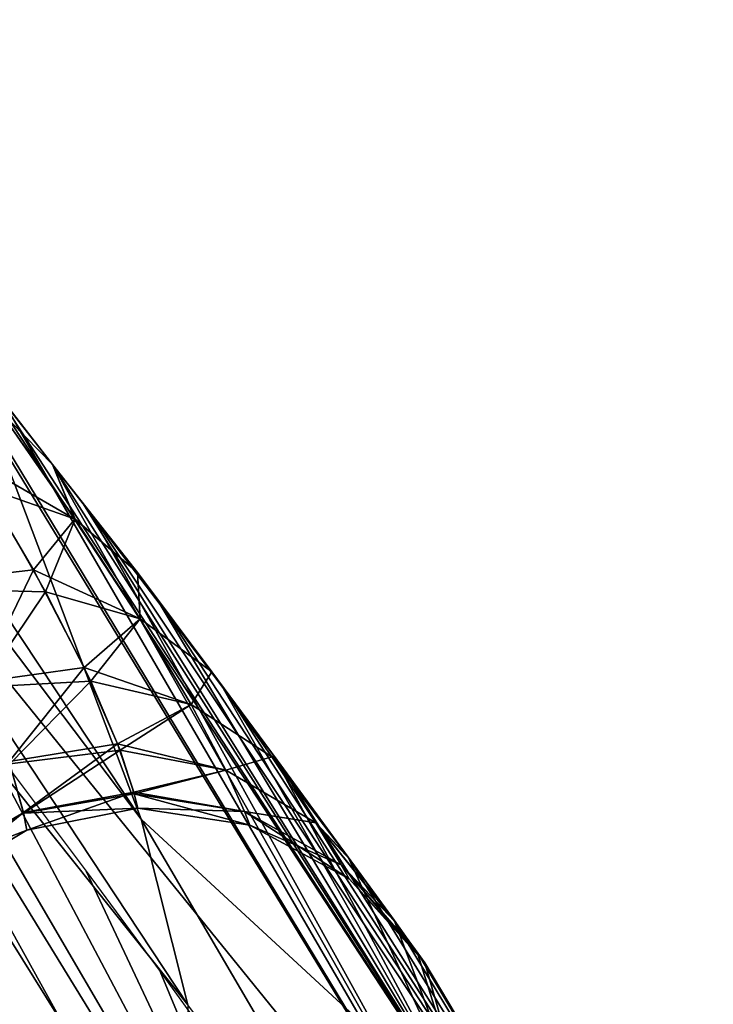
# Model space of a CAD drawing. Header units: millimetres. Extents: x -148 to 148, y -42 to 96.
# Tile 130 of 132: x 136.83 to 143.13, y 28.46 to 37.4. Entities that reach past the tile are written whole.
import ezdxf

# ---------------------------------------------------------------- set-up
doc = ezdxf.new("R2010")
doc.units = ezdxf.units.MM
doc.header["$LTSCALE"] = 127.314815
for name, color, linetype in [('164', 7, 'CONTINUOUS'), ('166', 7, 'CONTINUOUS'), ('186', 7, 'CONTINUOUS'), ('217', 7, 'CONTINUOUS'), ('223', 7, 'CONTINUOUS'), ('238', 7, 'CONTINUOUS'), ('239', 7, 'CONTINUOUS')]:
    doc.layers.add(name, color=color, linetype=linetype)

msp = doc.modelspace()

# ---------------------------------------------------------------- linework, layer by layer
at = {"layer": '164', "color": 40, "linetype": 'Continuous', "true_color": 0xfaa000}
for points in [[(133.6875, 26.3341, 41.6088), (138.5818, 25.8219, 27.8795), (128.7493, 36.7757, 35.0326), (133.6875, 26.3341, 41.6088)], [(128.7493, 36.7757, 35.0326), (138.5818, 25.8219, 27.8795), (132.8809, 36.1293, 22.6476), (128.7493, 36.7757, 35.0326)], [(138.5818, 25.8219, 27.8795), (141.7532, 25.1847, 13.9479), (132.8809, 36.1293, 22.6476), (138.5818, 25.8219, 27.8795)], [(132.8809, 36.1293, 22.6476), (141.7532, 25.1847, 13.9479), (135.5605, 35.3419, 10.1468), (132.8809, 36.1293, 22.6476)], [(135.5605, 35.3419, 10.1468), (141.7532, 25.1847, 13.9479), (135.7208, 35.1428, 10.008), (135.5605, 35.3419, 10.1468)], [(135.7208, 35.1428, 10.008), (141.7532, 25.1847, 13.9479), (136.6734, 33.945, 9.0992), (135.7208, 35.1428, 10.008)], [(136.6734, 33.945, 9.0992), (141.7532, 25.1847, 13.9479), (137.1285, 33.3634, 8.6053), (136.6734, 33.945, 9.0992)], [(137.1285, 33.3634, 8.6053), (141.7532, 25.1847, 13.9479), (137.4808, 32.909, 8.1904), (137.1285, 33.3634, 8.6053)], [(141.7532, 25.1847, 13.9479), (143.1335, 24.4197, 0), (137.4808, 32.909, 8.1904), (141.7532, 25.1847, 13.9479)], [(137.4808, 32.909, 8.1904), (143.1335, 24.4197, 0), (138.1556, 32.0279, 7.2972), (137.4808, 32.909, 8.1904)], [(138.1556, 32.0279, 7.2972), (143.1335, 24.4197, 0), (138.7132, 31.2887, 6.4295), (138.1556, 32.0279, 7.2972)], [(138.7132, 31.2887, 6.4295), (143.1335, 24.4197, 0), (139.1687, 30.6772, 5.5936), (138.7132, 31.2887, 6.4295)], [(139.1687, 30.6772, 5.5936), (143.1335, 24.4197, 0), (139.8313, 29.7747, 4.0187), (139.1687, 30.6772, 5.5936)], [(139.8313, 29.7747, 4.0187), (143.1335, 24.4197, 0), (140.2373, 29.2139, 2.563), (139.8313, 29.7747, 4.0187)], [(140.2373, 29.2139, 2.563), (143.1335, 24.4197, 0), (140.4468, 28.9222, 1.2388), (140.2373, 29.2139, 2.563)], [(143.047, 24.5735, 0), (140.5102, 28.8337, 0), (140.4468, 28.9222, 1.2388), (143.047, 24.5735, 0)], [(143.1335, 24.4197, 0), (143.047, 24.5735, 0), (140.4468, 28.9222, 1.2388), (143.1335, 24.4197, 0)]]:
    msp.add_3dface(points, dxfattribs=at)
at = {"layer": '166', "color": 40, "linetype": 'Continuous', "true_color": 0xfaa000}
for points in [[(137.9336, 30.1399, -18.7256), (134.5191, 35.2881, -17.7391), (136.3271, 34.3834, -9.4475), (137.9336, 30.1399, -18.7256)], [(140.9337, 27.3709, -9.8287), (137.9336, 30.1399, -18.7256), (136.3271, 34.3834, -9.4475), (140.9337, 27.3709, -9.8287)], [(140.9337, 27.3709, -9.8287), (136.3271, 34.3834, -9.4475), (136.5718, 34.074, -9.2037), (140.9337, 27.3709, -9.8287)], [(140.9337, 27.3709, -9.8287), (136.5718, 34.074, -9.2037), (137.1287, 33.3632, -8.605), (140.9337, 27.3709, -9.8287)], [(137.4027, 33.01, -8.285), (140.9337, 27.3709, -9.8287), (137.1287, 33.3632, -8.605), (137.4027, 33.01, -8.285)], [(138.0964, 32.1058, -7.3815), (140.9337, 27.3709, -9.8287), (137.4027, 33.01, -8.285), (138.0964, 32.1058, -7.3815)], [(138.6696, 31.3468, -6.5027), (140.9337, 27.3709, -9.8287), (138.0964, 32.1058, -7.3815), (138.6696, 31.3468, -6.5027)], [(139.1372, 30.7196, -5.6562), (140.9337, 27.3709, -9.8287), (138.6696, 31.3468, -6.5027), (139.1372, 30.7196, -5.6562)], [(139.8163, 29.7952, -4.0618), (140.9337, 27.3709, -9.8287), (139.1372, 30.7196, -5.6562), (139.8163, 29.7952, -4.0618)], [(140.9835, 24.9316, -19.6271), (137.9336, 30.1399, -18.7256), (140.9337, 27.3709, -9.8287), (140.9835, 24.9316, -19.6271)], [(140.2316, 29.2218, -2.5894), (140.9337, 27.3709, -9.8287), (139.8163, 29.7952, -4.0618), (140.2316, 29.2218, -2.5894)], [(140.4455, 28.9239, -1.251), (140.9337, 27.3709, -9.8287), (140.2316, 29.2218, -2.5894), (140.4455, 28.9239, -1.251)], [(140.5102, 28.8337, 0), (140.9337, 27.3709, -9.8287), (140.4455, 28.9239, -1.251), (140.5102, 28.8337, 0)], [(140.5102, 28.8337, 0), (143.047, 24.5735, 0), (140.9337, 27.3709, -9.8287), (140.5102, 28.8337, 0)]]:
    msp.add_3dface(points, dxfattribs=at)
at = {"layer": '186', "color": 40, "linetype": 'Continuous', "true_color": 0xfaa000}
for points in [[(136.7949, 25.0382, 27.3684), (131.2119, 35.0712, 22.2957), (139.9109, 24.4094, 13.6835), (136.7949, 25.0382, 27.3684)], [(131.2119, 35.0712, 22.2957), (133.8433, 34.2993, 10.0734), (139.9109, 24.4094, 13.6835), (131.2119, 35.0712, 22.2957)], [(133.8433, 34.2993, 10.0734), (134.9302, 32.9389, 9.0691), (139.9109, 24.4094, 13.6835), (133.8433, 34.2993, 10.0734)], [(134.9302, 32.9389, 9.0691), (136.4139, 31.0251, 7.303), (139.9109, 24.4094, 13.6835), (134.9302, 32.9389, 9.0691)], [(136.4139, 31.0251, 7.303), (137.4337, 29.6684, 5.628), (139.9109, 24.4094, 13.6835), (136.4139, 31.0251, 7.303)], [(137.4337, 29.6684, 5.628), (138.1049, 28.7557, 4.0778), (139.9109, 24.4094, 13.6835), (137.4337, 29.6684, 5.628)], [(138.1049, 28.7557, 4.0778), (138.5215, 28.1809, 2.6406), (139.9109, 24.4094, 13.6835), (138.1049, 28.7557, 4.0778)]]:
    msp.add_3dface(points, dxfattribs=at)
at = {"layer": '217', "color": 40, "linetype": 'Continuous', "true_color": 0xfaa000}
for points in [[(132.3079, 34.5168, -18.0717), (131.6813, 34.307, -19.0348), (137.2288, 25.4258, -21.0278), (132.3079, 34.5168, -18.0717)], [(136.7076, 28.4627, -18.2029), (132.3079, 34.5168, -18.0717), (138.3864, 25.6247, -18.733), (136.7076, 28.4627, -18.2029)], [(138.3864, 25.6247, -18.733), (132.3079, 34.5168, -18.0717), (137.9507, 25.6109, -19.96), (138.3864, 25.6247, -18.733)], [(137.9507, 25.6109, -19.96), (132.3079, 34.5168, -18.0717), (137.2288, 25.4258, -21.0278), (137.9507, 25.6109, -19.96)], [(137.2288, 25.4258, -21.0278), (131.6813, 34.307, -19.0348), (136.2789, 25.0844, -21.8505), (137.2288, 25.4258, -21.0278)]]:
    msp.add_3dface(points, dxfattribs=at)
at = {"layer": '223', "color": 40, "linetype": 'Continuous', "true_color": 0xfaa000}
for points in [[(132.4398, 37.4038, -18.7872), (138.3576, 28.4533, -20.676), (132.6623, 35.5916, -20.4575), (132.4398, 37.4038, -18.7872)], [(134.5191, 35.2881, -17.7391), (137.9336, 30.1399, -18.7256), (132.4398, 37.4038, -18.7872), (134.5191, 35.2881, -17.7391)], [(132.4398, 37.4038, -18.7872), (137.9336, 30.1399, -18.7256), (138.3576, 28.4533, -20.676), (132.4398, 37.4038, -18.7872)], [(138.3576, 28.4533, -20.676), (138.3926, 26.3983, -22.4872), (132.6623, 35.5916, -20.4575), (138.3576, 28.4533, -20.676)], [(138.3926, 26.3983, -22.4872), (133.2623, 32.4223, -22.1267), (132.6623, 35.5916, -20.4575), (138.3926, 26.3983, -22.4872)], [(138.6763, 22.8126, -24.2656), (135.4268, 25.4888, -24.2399), (133.2623, 32.4223, -22.1267), (138.6763, 22.8126, -24.2656)], [(138.6763, 22.8126, -24.2656), (133.2623, 32.4223, -22.1267), (138.3926, 26.3983, -22.4872), (138.6763, 22.8126, -24.2656)], [(137.9336, 30.1399, -18.7256), (140.9835, 24.9316, -19.6271), (138.3576, 28.4533, -20.676), (137.9336, 30.1399, -18.7256)]]:
    msp.add_3dface(points, dxfattribs=at)
at = {"layer": '238', "color": 40, "linetype": 'Continuous', "true_color": 0xfaa000}
for points in [[(136.6734, 33.945, 9.0992), (137.1285, 33.3634, 8.6053), (136.6316, 33.8675, 7.8679), (136.6734, 33.945, 9.0992)], [(136.6316, 33.8675, 7.8679), (137.3325, 32.8663, 6.7084), (136.5208, 33.1504, 6.155), (136.6316, 33.8675, 7.8679)], [(136.6316, 33.8675, 7.8679), (137.1285, 33.3634, 8.6053), (137.3325, 32.8663, 6.7084), (136.6316, 33.8675, 7.8679)], [(137.1285, 33.3634, 8.6053), (137.8995, 32.3802, 7.4032), (137.3325, 32.8663, 6.7084), (137.1285, 33.3634, 8.6053)], [(137.1285, 33.3634, 8.6053), (137.4808, 32.909, 8.1904), (137.8995, 32.3802, 7.4032), (137.1285, 33.3634, 8.6053)], [(136.5208, 33.1504, 6.155), (137.0635, 32.2057, 4.9739), (136.0737, 32.2283, 4.7128), (136.5208, 33.1504, 6.155)], [(136.5208, 33.1504, 6.155), (137.3325, 32.8663, 6.7084), (137.0635, 32.2057, 4.9739), (136.5208, 33.1504, 6.155)], [(137.3325, 32.8663, 6.7084), (137.9255, 31.9589, 5.4572), (137.0635, 32.2057, 4.9739), (137.3325, 32.8663, 6.7084)], [(137.3325, 32.8663, 6.7084), (137.8995, 32.3802, 7.4032), (137.9255, 31.9589, 5.4572), (137.3325, 32.8663, 6.7084)], [(137.4808, 32.909, 8.1904), (138.1556, 32.0279, 7.2972), (137.8995, 32.3802, 7.4032), (137.4808, 32.909, 8.1904)], [(137.8995, 32.3802, 7.4032), (138.5743, 31.4798, 6.0816), (137.9255, 31.9589, 5.4572), (137.8995, 32.3802, 7.4032)], [(137.8995, 32.3802, 7.4032), (138.7132, 31.2887, 6.4295), (138.5743, 31.4798, 6.0816), (137.8995, 32.3802, 7.4032)], [(138.1556, 32.0279, 7.2972), (138.7132, 31.2887, 6.4295), (137.8995, 32.3802, 7.4032), (138.1556, 32.0279, 7.2972)], [(136.0737, 32.2283, 4.7128), (137.0635, 32.2057, 4.9739), (136.4797, 31.3409, 3.5307), (136.0737, 32.2283, 4.7128)], [(137.0635, 32.2057, 4.9739), (137.4754, 31.3941, 3.7298), (136.4797, 31.3409, 3.5307), (137.0635, 32.2057, 4.9739)], [(137.0635, 32.2057, 4.9739), (137.9255, 31.9589, 5.4572), (137.4754, 31.3941, 3.7298), (137.0635, 32.2057, 4.9739)], [(137.9255, 31.9589, 5.4572), (138.3889, 31.1824, 4.1261), (137.4754, 31.3941, 3.7298), (137.9255, 31.9589, 5.4572)], [(137.9255, 31.9589, 5.4572), (138.5743, 31.4798, 6.0816), (138.3889, 31.1824, 4.1261), (137.9255, 31.9589, 5.4572)], [(138.5743, 31.4798, 6.0816), (139.1226, 30.7061, 4.6526), (138.3889, 31.1824, 4.1261), (138.5743, 31.4798, 6.0816)], [(138.5743, 31.4798, 6.0816), (139.1687, 30.6772, 5.5936), (139.1226, 30.7061, 4.6526), (138.5743, 31.4798, 6.0816)], [(138.7132, 31.2887, 6.4295), (139.1687, 30.6772, 5.5936), (138.5743, 31.4798, 6.0816), (138.7132, 31.2887, 6.4295)], [(136.4797, 31.3409, 3.5307), (137.4754, 31.3941, 3.7298), (136.7411, 30.6419, 2.3218), (136.4797, 31.3409, 3.5307)], [(137.4754, 31.3941, 3.7298), (137.7421, 30.7657, 2.4567), (136.7411, 30.6419, 2.3218), (137.4754, 31.3941, 3.7298)], [(137.4754, 31.3941, 3.7298), (138.3889, 31.1824, 4.1261), (137.7421, 30.7657, 2.4567), (137.4754, 31.3941, 3.7298)], [(138.3889, 31.1824, 4.1261), (138.7043, 30.5841, 2.7445), (137.7421, 30.7657, 2.4567), (138.3889, 31.1824, 4.1261)], [(138.3889, 31.1824, 4.1261), (139.1226, 30.7061, 4.6526), (138.7043, 30.5841, 2.7445), (138.3889, 31.1824, 4.1261)], [(136.7411, 30.6419, 2.3218), (137.7421, 30.7657, 2.4567), (136.8653, 30.1939, 1.1361), (136.7411, 30.6419, 2.3218)], [(137.7421, 30.7657, 2.4567), (137.8711, 30.3712, 1.2049), (136.8653, 30.1939, 1.1361), (137.7421, 30.7657, 2.4567)], [(137.7421, 30.7657, 2.4567), (138.7043, 30.5841, 2.7445), (137.8711, 30.3712, 1.2049), (137.7421, 30.7657, 2.4567)], [(139.1226, 30.7061, 4.6526), (139.5195, 30.1055, 3.1364), (138.7043, 30.5841, 2.7445), (139.1226, 30.7061, 4.6526)], [(139.1226, 30.7061, 4.6526), (139.8313, 29.7747, 4.0187), (139.5195, 30.1055, 3.1364), (139.1226, 30.7061, 4.6526)], [(139.1687, 30.6772, 5.5936), (139.8313, 29.7747, 4.0187), (139.1226, 30.7061, 4.6526), (139.1687, 30.6772, 5.5936)], [(136.7411, 30.6419, 2.3218), (136.8653, 30.1939, 1.1361), (135.9732, 29.6864, 1.1146), (136.7411, 30.6419, 2.3218)], [(138.7043, 30.5841, 2.7445), (138.8716, 30.2102, 1.3591), (137.8711, 30.3712, 1.2049), (138.7043, 30.5841, 2.7445)], [(138.7043, 30.5841, 2.7445), (139.5195, 30.1055, 3.1364), (138.8716, 30.2102, 1.3591), (138.7043, 30.5841, 2.7445)], [(137.8711, 30.3712, 1.2049), (137.9039, 30.2386, 0), (136.8653, 30.1939, 1.1361), (137.8711, 30.3712, 1.2049)], [(138.8716, 30.2102, 1.3591), (138.9197, 30.0847, 0), (137.8711, 30.3712, 1.2049), (138.8716, 30.2102, 1.3591)], [(137.8711, 30.3712, 1.2049), (138.9197, 30.0847, 0), (137.9039, 30.2386, 0), (137.8711, 30.3712, 1.2049)], [(136.8653, 30.1939, 1.1361), (137.9039, 30.2386, 0), (136.8957, 30.0408, 0), (136.8653, 30.1939, 1.1361)], [(136.8653, 30.1939, 1.1361), (136.8957, 30.0408, 0), (135.9732, 29.6864, 1.1146), (136.8653, 30.1939, 1.1361)], [(139.5195, 30.1055, 3.1364), (139.7507, 29.7258, 1.5726), (138.8716, 30.2102, 1.3591), (139.5195, 30.1055, 3.1364)], [(139.7507, 29.7258, 1.5726), (139.824, 29.597, 0), (138.8716, 30.2102, 1.3591), (139.7507, 29.7258, 1.5726)], [(138.8716, 30.2102, 1.3591), (139.824, 29.597, 0), (138.9197, 30.0847, 0), (138.8716, 30.2102, 1.3591)], [(139.5195, 30.1055, 3.1364), (140.2373, 29.2139, 2.563), (139.7507, 29.7258, 1.5726), (139.5195, 30.1055, 3.1364)], [(139.8313, 29.7747, 4.0187), (140.2373, 29.2139, 2.563), (139.5195, 30.1055, 3.1364), (139.8313, 29.7747, 4.0187)], [(135.9732, 29.6864, 1.1146), (136.8957, 30.0408, 0), (136.0134, 29.5144, 0), (135.9732, 29.6864, 1.1146)], [(139.7507, 29.7258, 1.5726), (140.5102, 28.8337, 0), (139.824, 29.597, 0), (139.7507, 29.7258, 1.5726)], [(140.4468, 28.9222, 1.2388), (140.5102, 28.8337, 0), (139.7507, 29.7258, 1.5726), (140.4468, 28.9222, 1.2388)], [(140.2373, 29.2139, 2.563), (140.4468, 28.9222, 1.2388), (139.7507, 29.7258, 1.5726), (140.2373, 29.2139, 2.563)]]:
    msp.add_3dface(points, dxfattribs=at)
at = {"layer": '239', "color": 40, "linetype": 'Continuous', "true_color": 0xfaa000}
for points in [[(137.1287, 33.3632, -8.605), (136.5718, 34.074, -9.2037), (136.6309, 33.8684, -7.869), (137.1287, 33.3632, -8.605)], [(136.6309, 33.8684, -7.869), (136.3496, 33.431, -6.4695), (137.3319, 32.8671, -6.7094), (136.6309, 33.8684, -7.869)], [(137.1287, 33.3632, -8.605), (136.6309, 33.8684, -7.869), (137.3319, 32.8671, -6.7094), (137.1287, 33.3632, -8.605)], [(136.9535, 32.4058, -5.2427), (136.3496, 33.431, -6.4695), (136.0388, 32.2986, -4.7967), (136.9535, 32.4058, -5.2427)], [(136.3496, 33.431, -6.4695), (136.9535, 32.4058, -5.2427), (137.3319, 32.8671, -6.7094), (136.3496, 33.431, -6.4695)], [(137.4027, 33.01, -8.285), (137.1287, 33.3632, -8.605), (137.8996, 32.3801, -7.403), (137.4027, 33.01, -8.285)], [(137.1287, 33.3632, -8.605), (137.3319, 32.8671, -6.7094), (137.8996, 32.3801, -7.403), (137.1287, 33.3632, -8.605)], [(138.0964, 32.1058, -7.3815), (137.4027, 33.01, -8.285), (137.8996, 32.3801, -7.403), (138.0964, 32.1058, -7.3815)], [(137.3319, 32.8671, -6.7094), (136.9535, 32.4058, -5.2427), (137.9252, 31.9594, -5.458), (137.3319, 32.8671, -6.7094)], [(137.3319, 32.8671, -6.7094), (137.9252, 31.9594, -5.458), (137.8996, 32.3801, -7.403), (137.3319, 32.8671, -6.7094)], [(136.4612, 31.3851, -3.5962), (136.9535, 32.4058, -5.2427), (136.0388, 32.2986, -4.7967), (136.4612, 31.3851, -3.5962)], [(137.4166, 31.5181, -3.9404), (136.9535, 32.4058, -5.2427), (136.4612, 31.3851, -3.5962), (137.4166, 31.5181, -3.9404)], [(136.9535, 32.4058, -5.2427), (137.4166, 31.5181, -3.9404), (137.9252, 31.9594, -5.458), (136.9535, 32.4058, -5.2427)], [(137.8996, 32.3801, -7.403), (137.9252, 31.9594, -5.458), (138.5744, 31.4798, -6.0815), (137.8996, 32.3801, -7.403)], [(138.0964, 32.1058, -7.3815), (137.8996, 32.3801, -7.403), (138.5744, 31.4798, -6.0815), (138.0964, 32.1058, -7.3815)], [(138.6696, 31.3468, -6.5027), (138.0964, 32.1058, -7.3815), (138.5744, 31.4798, -6.0815), (138.6696, 31.3468, -6.5027)], [(137.9252, 31.9594, -5.458), (137.4166, 31.5181, -3.9404), (138.3887, 31.1827, -4.1267), (137.9252, 31.9594, -5.458)], [(137.9252, 31.9594, -5.458), (138.3887, 31.1827, -4.1267), (138.5744, 31.4798, -6.0815), (137.9252, 31.9594, -5.458)], [(136.7341, 30.6633, -2.3657), (137.4166, 31.5181, -3.9404), (136.4612, 31.3851, -3.5962), (136.7341, 30.6633, -2.3657)], [(137.7197, 30.8248, -2.5981), (137.4166, 31.5181, -3.9404), (136.7341, 30.6633, -2.3657), (137.7197, 30.8248, -2.5981)], [(137.4166, 31.5181, -3.9404), (137.7197, 30.8248, -2.5981), (138.3887, 31.1827, -4.1267), (137.4166, 31.5181, -3.9404)], [(138.5744, 31.4798, -6.0815), (138.3887, 31.1827, -4.1267), (139.1226, 30.7061, -4.6525), (138.5744, 31.4798, -6.0815)], [(139.1372, 30.7196, -5.6562), (138.6696, 31.3468, -6.5027), (138.5744, 31.4798, -6.0815), (139.1372, 30.7196, -5.6562)], [(139.1372, 30.7196, -5.6562), (138.5744, 31.4798, -6.0815), (139.1226, 30.7061, -4.6525), (139.1372, 30.7196, -5.6562)], [(138.3887, 31.1827, -4.1267), (137.7197, 30.8248, -2.5981), (138.7043, 30.5843, -2.745), (138.3887, 31.1827, -4.1267)], [(138.3887, 31.1827, -4.1267), (138.7043, 30.5843, -2.745), (139.1226, 30.7061, -4.6525), (138.3887, 31.1827, -4.1267)], [(136.864, 30.1995, -1.1572), (137.7197, 30.8248, -2.5981), (136.7341, 30.6633, -2.3657), (136.864, 30.1995, -1.1572)], [(137.8669, 30.3864, -1.2732), (137.7197, 30.8248, -2.5981), (136.864, 30.1995, -1.1572), (137.8669, 30.3864, -1.2732)], [(137.7197, 30.8248, -2.5981), (137.8669, 30.3864, -1.2732), (138.7043, 30.5843, -2.745), (137.7197, 30.8248, -2.5981)], [(139.1226, 30.7061, -4.6525), (138.7043, 30.5843, -2.745), (139.5195, 30.1055, -3.1364), (139.1226, 30.7061, -4.6525)], [(139.8163, 29.7952, -4.0618), (139.1372, 30.7196, -5.6562), (139.1226, 30.7061, -4.6525), (139.8163, 29.7952, -4.0618)], [(139.8163, 29.7952, -4.0618), (139.1226, 30.7061, -4.6525), (139.5195, 30.1055, -3.1364), (139.8163, 29.7952, -4.0618)], [(136.864, 30.1995, -1.1572), (136.7341, 30.6633, -2.3657), (135.9723, 29.6901, -1.127), (136.864, 30.1995, -1.1572)], [(138.7043, 30.5843, -2.745), (137.8669, 30.3864, -1.2732), (138.8716, 30.2102, -1.3593), (138.7043, 30.5843, -2.745)], [(138.7043, 30.5843, -2.745), (138.8716, 30.2102, -1.3593), (139.5195, 30.1055, -3.1364), (138.7043, 30.5843, -2.745)], [(136.8957, 30.0408, 0), (137.8669, 30.3864, -1.2732), (136.864, 30.1995, -1.1572), (136.8957, 30.0408, 0)], [(136.8957, 30.0408, 0), (137.9039, 30.2386, 0), (137.8669, 30.3864, -1.2732), (136.8957, 30.0408, 0)], [(137.8669, 30.3864, -1.2732), (137.9039, 30.2386, 0), (138.8716, 30.2102, -1.3593), (137.8669, 30.3864, -1.2732)], [(137.9039, 30.2386, 0), (138.9197, 30.0847, 0), (138.8716, 30.2102, -1.3593), (137.9039, 30.2386, 0)], [(136.0134, 29.5144, 0), (136.864, 30.1995, -1.1572), (135.9723, 29.6901, -1.127), (136.0134, 29.5144, 0)], [(136.0134, 29.5144, 0), (136.8957, 30.0408, 0), (136.864, 30.1995, -1.1572), (136.0134, 29.5144, 0)], [(139.5195, 30.1055, -3.1364), (138.8716, 30.2102, -1.3593), (139.7507, 29.7258, -1.5725), (139.5195, 30.1055, -3.1364)], [(138.8716, 30.2102, -1.3593), (138.9197, 30.0847, 0), (139.7507, 29.7258, -1.5725), (138.8716, 30.2102, -1.3593)], [(138.9197, 30.0847, 0), (139.824, 29.597, 0), (139.7507, 29.7258, -1.5725), (138.9197, 30.0847, 0)], [(140.2316, 29.2218, -2.5894), (139.8163, 29.7952, -4.0618), (139.5195, 30.1055, -3.1364), (140.2316, 29.2218, -2.5894)], [(140.2316, 29.2218, -2.5894), (139.5195, 30.1055, -3.1364), (139.7507, 29.7258, -1.5725), (140.2316, 29.2218, -2.5894)], [(139.824, 29.597, 0), (140.4455, 28.9239, -1.251), (139.7507, 29.7258, -1.5725), (139.824, 29.597, 0)], [(140.4455, 28.9239, -1.251), (140.2316, 29.2218, -2.5894), (139.7507, 29.7258, -1.5725), (140.4455, 28.9239, -1.251)], [(140.5102, 28.8337, 0), (140.4455, 28.9239, -1.251), (139.824, 29.597, 0), (140.5102, 28.8337, 0)]]:
    msp.add_3dface(points, dxfattribs=at)

doc.saveas('drawing.dxf')
